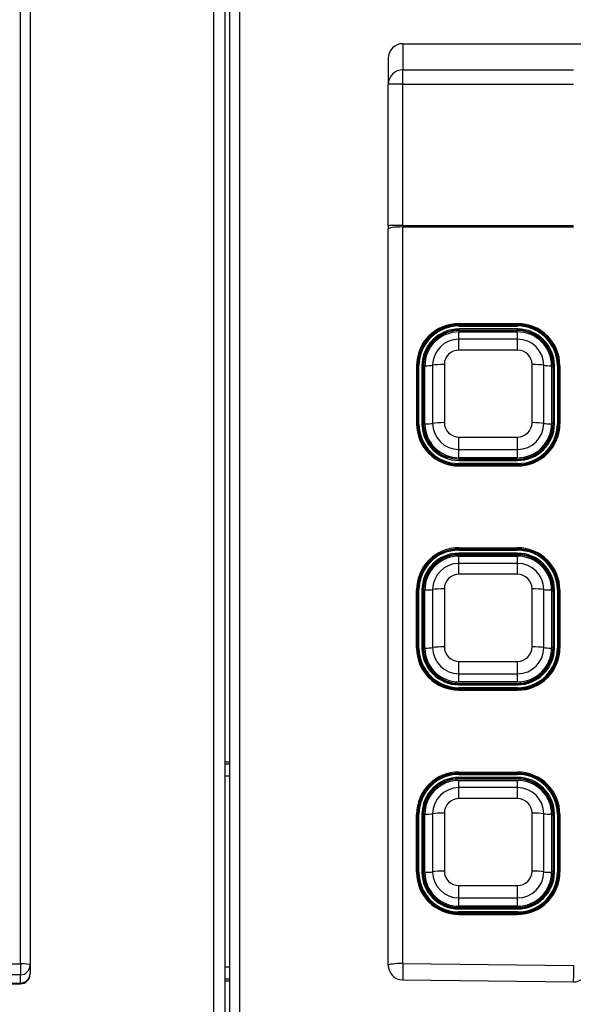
# Model space of a CAD drawing. Header units: millimetres. Extents: x 61 to 344, y 18 to 427.
# Tile 17 of 29: x 150 to 161, y 213 to 233. Entities that reach past the tile are written whole.
import ezdxf
from ezdxf.enums import TextEntityAlignment as Align

# ---------------------------------------------------------------- set-up
doc = ezdxf.new("R2010")
doc.units = ezdxf.units.MM
doc.layers.add('146338PRO-HÜLLEN', color=7, linetype='Continuous')
doc.layers.add('Standard', color=7, linetype='Continuous')
doc.styles.add('SEACAD_Arial', font='arial.ttf')
doc.dimstyles.new('ISO_(mm)', dxfattribs={"dimtxt": 3, "dimasz": 3, "dimexe": 1.5, "dimexo": 0, "dimgap": 0.75, "dimtad": 1, "dimlfac": 5, "dimtxsty": 'SEACAD_Arial', "dimblk1": '_SE_FILLED', "dimblk2": '_SE_FILLED', "dimsah": 1, "dimcen": 1.5, "dimadec": 0, "dimazin": 0, "dimtfac": 0.5, "dimtmove": 0, "dimatfit": 3, "dimfxl": 1, "dimarcsym": 0})

# ---------------------------------------------------------------- blocks, each defined once
blk = doc.blocks.new('SE')
at = {"layer": '146338PRO-HÜLLEN', "color": 7, "linetype": 'Continuous'}
for p, q in [((149.584, 213.597), (149.584, 250.716)), ((149.784, 250.691), (149.784, 213.572)), ((153.548, 246.456), (153.548, 201.628)), ((153.784, 201.628), (153.784, 246.456)), ((153.884, 169.692), (153.884, 246.492)), ((154.084, 169.693), (154.084, 246.492)), ((157.434, 232.473), (161.345, 232.473)), ((157.434, 232.473), (157.434, 231.939)), ((157.134, 232.173), (157.134, 231.639)), ((157.434, 231.939), (160.934, 231.939)), ((157.434, 231.644), (157.434, 231.939)), ((157.134, 228.739), (157.134, 231.639)), ((157.434, 231.644), (160.934, 231.644)), ((157.434, 228.744), (157.434, 231.644)), ((157.134, 228.739), (157.134, 228.677)), ((157.134, 213.568), (157.134, 228.677)), ((157.434, 228.744), (160.934, 228.744)), ((157.434, 228.744), (157.434, 228.713)), ((157.434, 213.605), (157.434, 228.713)), ((157.434, 228.713), (160.934, 228.713)), ((158.584, 226.732), (159.784, 226.732)), ((158.584, 226.732), (158.584, 226.71)), ((158.584, 226.71), (159.784, 226.71)), ((158.584, 226.71), (158.584, 226.7)), ((158.584, 226.7), (158.584, 226.682)), ((159.784, 226.7), (158.584, 226.7)), ((158.584, 226.682), (159.784, 226.682)), ((159.784, 226.732), (159.784, 226.71)), ((159.784, 226.71), (159.784, 226.7)), ((159.784, 226.682), (159.784, 226.7)), ((159.784, 226.621), (158.584, 226.621)), ((158.584, 226.599), (158.584, 226.621)), ((158.584, 226.599), (159.784, 226.599)), ((158.584, 226.599), (158.584, 226.591)), ((158.584, 226.561), (159.784, 226.561)), ((158.584, 226.412), (158.584, 226.561)), ((158.597, 226.591), (159.772, 226.591)), ((159.784, 226.599), (159.784, 226.621)), ((159.784, 226.599), (159.784, 226.591)), ((159.784, 226.412), (159.784, 226.561)), ((157.824, 226.222), (157.807, 226.187)), ((159.784, 226.412), (158.584, 226.412)), ((158.584, 226.188), (158.584, 226.412)), ((159.784, 226.188), (159.784, 226.412)), ((160.561, 226.187), (160.545, 226.222)), ((159.784, 226.188), (158.584, 226.188)), ((157.713, 225.868), (157.713, 224.676)), ((157.743, 225.865), (157.733, 225.842)), ((157.733, 224.674), (157.733, 225.865)), ((157.743, 224.674), (157.743, 225.865)), ((157.763, 224.676), (157.763, 225.868)), ((157.825, 225.868), (157.825, 224.676)), ((157.845, 225.865), (157.853, 225.848)), ((157.845, 224.674), (157.845, 225.865)), ((157.853, 224.657), (157.853, 225.848)), ((157.854, 225.782), (157.858, 225.886)), ((157.884, 224.675), (157.884, 225.866)), ((158.044, 225.876), (158.044, 224.685)), ((158.284, 225.891), (158.284, 224.7)), ((160.084, 224.7), (160.084, 225.891)), ((160.324, 224.685), (160.324, 225.876)), ((160.484, 225.866), (160.484, 224.675)), ((160.51, 225.886), (160.514, 225.782)), ((160.523, 225.865), (160.516, 225.848)), ((160.516, 225.848), (160.516, 224.657)), ((160.523, 225.865), (160.523, 224.674)), ((160.543, 224.676), (160.543, 225.868)), ((160.605, 225.868), (160.605, 224.676)), ((160.625, 225.865), (160.635, 225.842)), ((160.625, 225.865), (160.625, 224.674)), ((160.635, 225.865), (160.635, 224.674)), ((160.655, 225.868), (160.655, 224.676)), ((157.854, 224.76), (157.854, 225.782)), ((160.514, 225.782), (160.514, 224.76)), ((157.743, 224.674), (157.733, 224.651)), ((157.845, 224.674), (157.853, 224.657)), ((157.858, 224.655), (157.854, 224.76)), ((160.514, 224.76), (160.51, 224.655)), ((160.523, 224.674), (160.516, 224.657)), ((160.625, 224.674), (160.635, 224.651)), ((158.584, 224.402), (159.784, 224.402)), ((158.584, 224.149), (158.584, 224.402)), ((159.784, 224.149), (159.784, 224.402)), ((157.982, 224.277), (157.988, 224.268)), ((160.38, 224.268), (160.387, 224.277)), ((158.584, 224.149), (159.784, 224.149)), ((158.584, 223.98), (158.584, 224.149)), ((159.784, 223.98), (159.784, 224.149)), ((159.784, 223.98), (158.584, 223.98)), ((158.584, 223.923), (158.584, 223.941)), ((159.784, 223.941), (158.584, 223.941)), ((158.584, 223.923), (159.784, 223.923)), ((159.784, 223.862), (158.584, 223.862)), ((158.584, 223.839), (158.584, 223.862)), ((159.784, 223.839), (158.584, 223.839)), ((158.584, 223.839), (158.584, 223.829)), ((158.584, 223.829), (158.584, 223.812)), ((159.784, 223.829), (158.584, 223.829)), ((158.584, 223.812), (159.784, 223.812)), ((159.772, 223.951), (158.597, 223.951)), ((158.603, 223.942), (158.597, 223.951)), ((159.766, 223.942), (159.772, 223.951)), ((159.784, 223.923), (159.784, 223.941)), ((159.784, 223.862), (159.784, 223.839)), ((159.784, 223.839), (159.784, 223.829)), ((159.784, 223.829), (159.784, 223.812)), ((158.584, 222.132), (159.784, 222.132)), ((158.584, 222.132), (158.584, 222.11)), ((158.584, 222.11), (159.784, 222.11)), ((158.584, 222.11), (158.584, 222.1)), ((158.584, 222.1), (158.584, 222.082)), ((159.784, 222.1), (158.584, 222.1)), ((158.584, 222.082), (159.784, 222.082)), ((159.784, 222.021), (158.584, 222.021)), ((158.584, 221.999), (158.584, 222.021)), ((158.584, 221.999), (159.784, 221.999)), ((158.584, 221.999), (158.584, 221.991)), ((158.597, 221.991), (159.772, 221.991)), ((159.784, 222.132), (159.784, 222.11)), ((159.784, 222.11), (159.784, 222.1)), ((159.784, 222.082), (159.784, 222.1)), ((159.784, 221.999), (159.784, 222.021)), ((159.784, 221.999), (159.784, 221.991)), ((158.584, 221.961), (159.784, 221.961)), ((158.584, 221.812), (158.584, 221.961)), ((159.784, 221.812), (158.584, 221.812)), ((158.584, 221.588), (158.584, 221.812)), ((159.784, 221.812), (159.784, 221.961)), ((159.784, 221.588), (159.784, 221.812)), ((157.824, 221.622), (157.807, 221.587)), ((159.784, 221.588), (158.584, 221.588)), ((160.561, 221.587), (160.545, 221.622)), ((157.713, 220.076), (157.713, 221.268)), ((157.743, 221.265), (157.733, 221.242)), ((157.733, 220.074), (157.733, 221.265)), ((157.743, 220.074), (157.743, 221.265)), ((157.763, 220.076), (157.763, 221.268)), ((157.825, 221.268), (157.825, 220.076)), ((157.845, 221.265), (157.853, 221.248)), ((157.845, 220.074), (157.845, 221.265)), ((157.853, 220.057), (157.853, 221.248)), ((157.854, 221.182), (157.858, 221.286)), ((157.854, 220.16), (157.854, 221.182)), ((157.884, 220.075), (157.884, 221.266)), ((158.044, 221.276), (158.044, 220.085)), ((158.284, 221.291), (158.284, 220.1)), ((160.084, 220.1), (160.084, 221.291)), ((160.324, 220.085), (160.324, 221.276)), ((160.484, 221.266), (160.484, 220.075)), ((160.51, 221.286), (160.514, 221.182)), ((160.514, 221.182), (160.514, 220.16)), ((160.523, 221.265), (160.516, 221.248)), ((160.516, 221.248), (160.516, 220.057)), ((160.523, 221.265), (160.523, 220.074)), ((160.543, 220.076), (160.543, 221.268)), ((160.605, 221.268), (160.605, 220.076)), ((160.625, 221.265), (160.635, 221.242)), ((160.625, 221.265), (160.625, 220.074)), ((160.635, 221.265), (160.635, 220.074)), ((160.655, 221.268), (160.655, 220.076)), ((157.858, 220.055), (157.854, 220.16)), ((160.514, 220.16), (160.51, 220.055)), ((157.743, 220.074), (157.733, 220.051)), ((157.845, 220.074), (157.853, 220.057)), ((160.523, 220.074), (160.516, 220.057)), ((160.625, 220.074), (160.635, 220.051)), ((158.584, 219.802), (159.784, 219.802)), ((158.584, 219.549), (158.584, 219.802)), ((159.784, 219.549), (159.784, 219.802)), ((157.982, 219.677), (157.988, 219.668)), ((160.38, 219.668), (160.387, 219.677)), ((158.584, 219.549), (159.784, 219.549)), ((158.584, 219.38), (158.584, 219.549)), ((159.784, 219.38), (158.584, 219.38)), ((159.784, 219.38), (159.784, 219.549)), ((158.584, 219.323), (158.584, 219.341)), ((159.784, 219.341), (158.584, 219.341)), ((158.584, 219.323), (159.784, 219.323)), ((159.784, 219.262), (158.584, 219.262)), ((158.584, 219.239), (158.584, 219.262)), ((159.784, 219.239), (158.584, 219.239)), ((158.584, 219.239), (158.584, 219.229)), ((158.584, 219.229), (158.584, 219.212)), ((159.784, 219.229), (158.584, 219.229)), ((158.584, 219.212), (159.784, 219.212)), ((159.772, 219.351), (158.597, 219.351)), ((158.603, 219.342), (158.597, 219.351)), ((159.766, 219.342), (159.772, 219.351)), ((159.784, 219.323), (159.784, 219.341)), ((159.784, 219.262), (159.784, 219.239)), ((159.784, 219.239), (159.784, 219.229)), ((159.784, 219.229), (159.784, 219.212)), ((153.884, 217.732), (153.784, 217.732)), ((153.884, 217.692), (153.784, 217.692)), ((153.784, 217.452), (153.884, 217.452)), ((158.584, 217.532), (159.784, 217.532)), ((158.584, 217.532), (158.584, 217.51)), ((158.584, 217.51), (159.784, 217.51)), ((158.584, 217.51), (158.584, 217.5)), ((158.584, 217.5), (158.584, 217.482)), ((159.784, 217.5), (158.584, 217.5)), ((158.584, 217.482), (159.784, 217.482)), ((159.784, 217.421), (158.584, 217.421)), ((158.584, 217.399), (158.584, 217.421)), ((158.584, 217.399), (159.784, 217.399)), ((158.584, 217.399), (158.584, 217.391)), ((158.584, 217.361), (159.784, 217.361)), ((158.584, 217.212), (158.584, 217.361)), ((158.597, 217.391), (159.772, 217.391)), ((159.784, 217.532), (159.784, 217.51)), ((159.784, 217.51), (159.784, 217.5)), ((159.784, 217.482), (159.784, 217.5)), ((159.784, 217.399), (159.784, 217.421)), ((159.784, 217.399), (159.784, 217.391)), ((159.784, 217.212), (159.784, 217.361)), ((159.784, 217.212), (158.584, 217.212)), ((158.584, 216.988), (158.584, 217.212)), ((159.784, 216.988), (159.784, 217.212)), ((157.824, 217.022), (157.807, 216.987)), ((159.784, 216.988), (158.584, 216.988)), ((160.561, 216.987), (160.545, 217.022)), ((157.713, 215.476), (157.713, 216.668)), ((157.743, 216.665), (157.733, 216.642)), ((157.733, 215.474), (157.733, 216.665)), ((157.743, 215.474), (157.743, 216.665)), ((157.763, 215.476), (157.763, 216.668)), ((157.825, 216.668), (157.825, 215.476)), ((157.845, 216.665), (157.853, 216.648)), ((157.845, 215.474), (157.845, 216.665)), ((157.853, 215.457), (157.853, 216.648)), ((157.854, 216.582), (157.858, 216.686)), ((157.854, 215.56), (157.854, 216.582)), ((157.884, 215.475), (157.884, 216.666)), ((158.044, 216.676), (158.044, 215.485)), ((158.284, 216.691), (158.284, 215.5)), ((160.084, 215.5), (160.084, 216.691)), ((160.324, 215.485), (160.324, 216.676)), ((160.484, 216.666), (160.484, 215.475)), ((160.51, 216.686), (160.514, 216.582)), ((160.514, 216.582), (160.514, 215.56)), ((160.523, 216.665), (160.516, 216.648)), ((160.516, 216.648), (160.516, 215.457)), ((160.523, 216.665), (160.523, 215.474)), ((160.543, 215.476), (160.543, 216.668)), ((160.605, 216.668), (160.605, 215.476)), ((160.625, 216.665), (160.635, 216.642)), ((160.625, 216.665), (160.625, 215.474)), ((160.635, 216.665), (160.635, 215.474)), ((160.655, 216.668), (160.655, 215.476)), ((157.858, 215.455), (157.854, 215.56)), ((160.514, 215.56), (160.51, 215.455)), ((157.743, 215.474), (157.733, 215.451)), ((157.845, 215.474), (157.853, 215.457)), ((160.523, 215.474), (160.516, 215.457)), ((160.625, 215.474), (160.635, 215.451)), ((158.584, 215.202), (159.784, 215.202)), ((158.584, 214.949), (158.584, 215.202)), ((159.784, 214.949), (159.784, 215.202)), ((157.982, 215.077), (157.988, 215.068)), ((158.584, 214.949), (159.784, 214.949)), ((158.584, 214.78), (158.584, 214.949)), ((159.784, 214.78), (159.784, 214.949)), ((160.38, 215.068), (160.387, 215.077)), ((159.784, 214.78), (158.584, 214.78)), ((158.584, 214.723), (158.584, 214.741)), ((159.784, 214.741), (158.584, 214.741)), ((158.584, 214.723), (159.784, 214.723)), ((159.772, 214.751), (158.597, 214.751)), ((158.603, 214.742), (158.597, 214.751)), ((159.766, 214.742), (159.772, 214.751)), ((159.784, 214.723), (159.784, 214.741)), ((159.784, 214.662), (158.584, 214.662)), ((158.584, 214.639), (158.584, 214.662)), ((159.784, 214.639), (158.584, 214.639)), ((158.584, 214.639), (158.584, 214.629)), ((158.584, 214.629), (158.584, 214.612)), ((159.784, 214.629), (158.584, 214.629)), ((158.584, 214.612), (159.784, 214.612)), ((159.784, 214.662), (159.784, 214.639)), ((159.784, 214.639), (159.784, 214.629)), ((159.784, 214.629), (159.784, 214.612)), ((93.984, 213.597), (149.584, 213.597)), ((149.584, 213.597), (149.584, 213.374)), ((149.784, 213.572), (149.784, 213.402)), ((153.884, 213.532), (153.784, 213.532)), ((157.434, 213.605), (160.934, 213.562)), ((149.584, 213.374), (93.984, 213.374)), ((149.584, 213.203), (149.584, 213.374)), ((149.784, 213.388), (149.784, 213.402)), ((153.784, 213.292), (153.884, 213.292)), ((93.984, 213.203), (149.584, 213.203)), ((93.984, 213.188), (149.584, 213.188)), ((149.584, 213.203), (149.584, 213.188)), ((153.784, 213.252), (153.884, 213.252)), ((157.431, 213.268), (160.931, 213.226))]:
    blk.add_line(p, q, dxfattribs=at)
for centre, radius, start, end in [((157.434, 213.568), 0.3, 180, 269.3), ((160.934, 213.526), 0.3, 269.3, 0), ((149.584, 213.388), 0.2, 270, 0)]:
    blk.add_arc(centre, radius, start, end, dxfattribs=at)
for centre, major_axis, ratio, start_param, end_param in [((157.434, 232.173), (0, -0.3), 0.999391, 3.141593, 4.712389), ((157.434, 231.639), (0.3, 0), 0.999391, 1.570796, 3.141593), ((157.434, 231.639), (-0.3, 0), 0.017452, 4.712389, 6.283185), ((157.434, 228.739), (0.3, 0), 0.017452, 1.570796, 3.141593), ((157.434, 228.677), (-0.3, 0), 0.121869, 4.712389, 6.283185), ((158.584, 225.868), (0.871, 0), 0.992546, 1.570796, 3.141593), ((158.584, 225.865), (0.851, 0), 0.992546, 1.570796, 3.141593), ((158.584, 225.865), (-0.841, 0), 0.992546, 4.712389, 6.283185), ((158.584, 225.868), (-0.821, 0), 0.992546, 4.712389, 6.283185), ((159.784, 225.868), (0.871, 0), 0.992546, 0, 1.570796), ((159.784, 225.865), (0.851, 0), 0.992546, 0, 1.570796), ((159.784, 225.865), (-0.841, 0), 0.992546, 3.141593, 4.712389), ((159.784, 225.868), (-0.821, 0), 0.992546, 3.141593, 4.712389), ((158.584, 225.826), (0.868, 0), 0.992546, 2.379047, 2.679903), ((158.584, 225.868), (-0.759, 0), 0.992546, 4.712389, 6.283185), ((158.584, 225.865), (-0.739, 0), 0.992546, 4.712389, 6.283185), ((158.599, 225.855), (0.731, -0.121), 0.992415, 1.735941, 3.264912), ((158.584, 225.866), (0.7, 0), 0.992546, 1.570796, 3.141593), ((159.77, 225.855), (-0.731, -0.121), 0.992415, 3.018273, 4.547244), ((159.784, 225.868), (-0.759, 0), 0.992546, 3.141593, 4.712389), ((159.784, 225.865), (-0.739, 0), 0.992546, 3.141593, 4.712389), ((159.784, 225.866), (0.7, 0), 0.992546, 0, 1.570796), ((159.784, 225.826), (0.868, 0), 0.992546, 0.461691, 0.762559), ((158.584, 225.876), (-0.54, 0), 0.992546, 4.712389, 6.283185), ((159.784, 225.876), (-0.54, 0), 0.992546, 3.141593, 4.712389), ((158.584, 225.823), (0.859, 0), 0.992546, 2.700611, 2.928771), ((158.584, 225.848), (0.732, 0), 0.992546, 2.711681, 3.141593), ((158.584, 225.891), (-0.3, 0), 0.992546, 4.712389, 6.283185), ((159.784, 225.891), (-0.3, 0), 0.992546, 3.141593, 4.712389), ((159.784, 225.848), (0.732, 0), 0.992546, 0, 0.429764), ((159.784, 225.823), (0.859, 0), 0.992546, 0.212823, 0.440981), ((157.713, 225.865), (-0.02, 0), 0.121869, 3.141594, 4.712389), ((157.763, 225.865), (-0.02, 0), 0.121869, 4.712389, 6.230825), ((157.825, 225.865), (-0.02, 0), 0.121869, 3.193953, 4.712389), ((157.893, 225.848), (-0.04, 0), 0.121869, 0.05236, 0.457582), ((157.884, 225.891), (0.2, 0), 0.121869, 4.712389, 5.639684), ((158.284, 225.854), (0.3, 0), 0.121869, 1.570796, 2.498092), ((160.084, 225.854), (0.3, 0), 0.121869, 0.643501, 1.570796), ((160.484, 225.891), (-0.2, 0), 0.121869, 0.643501, 1.570796), ((160.476, 225.848), (0.04, 0), 0.121869, 5.825603, 6.230825), ((160.543, 225.865), (-0.02, 0), 0.121869, 4.712389, 6.230825), ((160.605, 225.865), (0.02, 0), 0.121869, 0.05236, 1.570796), ((160.655, 225.865), (0.02, 0), 0.121869, 1.570796, 3.141593), ((158.584, 224.676), (-0.871, 0), 0.992546, 0, 1.570796), ((157.713, 224.674), (-0.02, 0), 0.121869, 3.141593, 4.712389), ((158.584, 224.674), (-0.851, 0), 0.992546, 0, 1.570796), ((157.713, 224.674), (-0.02, 0), 0.121869, 3.089233, 3.141593), ((157.763, 224.674), (-0.02, 0), 0.121869, 4.712389, 6.230825), ((158.584, 224.674), (0.841, 0), 0.992546, 3.141593, 4.712389), ((158.584, 224.676), (0.821, 0), 0.992546, 3.141593, 4.712389), ((158.584, 224.676), (0.759, 0), 0.992546, 3.141593, 4.712389), ((157.825, 224.674), (0.02, 0), 0.121869, 0.05236, 1.570796), ((158.584, 224.674), (0.739, 0), 0.992546, 3.141593, 4.388608), ((158.584, 224.657), (-0.732, 0), 0.992546, 0, 0.440981), ((157.893, 224.657), (-0.04, 0), 0.121869, 0.05236, 0.542923), ((158.599, 224.686), (0.731, 0.121), 0.992415, 3.018273, 4.547244), ((157.884, 224.7), (0.2, 0), 0.121869, 4.712389, 5.639684), ((158.584, 224.675), (-0.7, 0), 0.992546, 0, 1.570796), ((158.284, 224.663), (0.3, 0), 0.121869, 1.570796, 2.498092), ((158.584, 224.685), (0.54, 0), 0.992546, 3.141593, 4.712389), ((158.584, 224.7), (0.3, 0), 0.992546, 3.141593, 4.712389), ((159.77, 224.686), (-0.731, 0.121), 0.992415, 1.735941, 3.264912), ((159.784, 224.7), (0.3, 0), 0.992546, 4.712389, 6.283185), ((159.784, 224.685), (0.54, 0), 0.992546, 4.712389, 6.283185), ((159.784, 224.676), (0.759, 0), 0.992546, 4.712389, 6.283185), ((159.784, 224.676), (0.821, 0), 0.992546, 4.712389, 6.283185), ((159.784, 224.676), (-0.871, 0), 0.992546, 1.570796, 3.141593), ((159.784, 224.675), (-0.7, 0), 0.992546, 1.570796, 3.141593), ((159.784, 224.674), (0.841, 0), 0.992546, 4.712389, 6.283185), ((159.784, 224.674), (0.739, 0), 0.992546, 4.712389, 6.283185), ((159.784, 224.674), (-0.851, 0), 0.992546, 1.570796, 3.141593), ((160.084, 224.663), (0.3, 0), 0.121869, 0.643501, 1.570796), ((160.484, 224.7), (-0.2, 0), 0.121869, 0.643501, 1.570796), ((159.784, 224.657), (-0.732, 0), 0.992546, 2.700611, 3.141593), ((160.476, 224.657), (0.04, 0), 0.121869, 5.740262, 6.230825), ((160.543, 224.674), (-0.02, 0), 0.121869, 4.712389, 6.230825), ((160.605, 224.674), (-0.02, 0), 0.121869, 3.193953, 4.712389), ((160.655, 224.674), (0.02, 0), 0.121869, 1.570796, 3.141593), ((160.655, 224.674), (0.02, 0), 0.121869, 3.141593, 3.193953), ((158.584, 221.268), (0.871, 0), 0.992546, 1.570796, 3.141593), ((158.584, 221.265), (0.851, 0), 0.992546, 1.570796, 3.141593), ((158.584, 221.265), (-0.841, 0), 0.992546, 4.712389, 6.283185), ((158.584, 221.268), (-0.821, 0), 0.992546, 4.712389, 6.283185), ((158.584, 221.268), (-0.759, 0), 0.992546, 4.712389, 6.283185), ((158.584, 221.265), (-0.739, 0), 0.992546, 4.712389, 6.283185), ((158.599, 221.255), (0.731, -0.121), 0.992415, 1.735941, 3.264912), ((159.77, 221.255), (-0.731, -0.121), 0.992415, 3.018273, 4.547244), ((159.784, 221.268), (0.871, 0), 0.992546, 0, 1.570796), ((159.784, 221.265), (0.851, 0), 0.992546, 0, 1.570796), ((159.784, 221.265), (-0.841, 0), 0.992546, 3.141593, 4.712389), ((159.784, 221.268), (-0.821, 0), 0.992546, 3.141593, 4.712389), ((159.784, 221.268), (-0.759, 0), 0.992546, 3.141593, 4.712389), ((159.784, 221.265), (-0.739, 0), 0.992546, 3.141593, 4.712389), ((158.584, 221.226), (0.868, 0), 0.992546, 2.379056, 2.679903), ((158.584, 221.266), (0.7, 0), 0.992546, 1.570796, 3.141593), ((158.584, 221.276), (-0.54, 0), 0.992546, 4.712389, 6.283185), ((159.784, 221.266), (0.7, 0), 0.992546, 0, 1.570796), ((159.784, 221.276), (-0.54, 0), 0.992546, 3.141593, 4.712389), ((159.784, 221.226), (0.868, 0), 0.992546, 0.461701, 0.762539), ((158.584, 221.223), (0.859, 0), 0.992546, 2.700611, 2.928771), ((158.584, 221.291), (-0.3, 0), 0.992546, 4.712389, 6.283185), ((159.784, 221.291), (-0.3, 0), 0.992546, 3.141593, 4.712389), ((159.784, 221.223), (0.859, 0), 0.992546, 0.212831, 0.440981), ((158.584, 221.248), (0.732, 0), 0.992546, 2.711682, 3.141593), ((159.784, 221.248), (0.732, 0), 0.992546, 0, 0.429874), ((157.713, 221.265), (-0.02, 0), 0.121869, 3.141594, 4.712389), ((157.763, 221.265), (-0.02, 0), 0.121869, 4.712389, 6.230825), ((157.825, 221.265), (-0.02, 0), 0.121869, 3.193953, 4.712389), ((157.893, 221.248), (-0.04, 0), 0.121869, 0.05236, 0.457582), ((157.884, 221.291), (0.2, 0), 0.121869, 4.712389, 5.639684), ((158.284, 221.254), (-0.3, 0), 0.121869, 4.712389, 5.639684), ((160.084, 221.254), (0.3, 0), 0.121869, 0.643501, 1.570796), ((160.484, 221.291), (-0.2, 0), 0.121869, 0.643501, 1.570796), ((160.476, 221.248), (0.04, 0), 0.121869, 5.825603, 6.230825), ((160.543, 221.265), (-0.02, 0), 0.121869, 4.712389, 6.230825), ((160.605, 221.265), (0.02, 0), 0.121869, 0.05236, 1.570796), ((160.655, 221.265), (0.02, 0), 0.121869, 1.570796, 3.141591), ((158.584, 220.076), (-0.871, 0), 0.992546, 0, 1.570796), ((157.713, 220.074), (-0.02, 0), 0.121869, 3.141593, 4.712389), ((158.584, 220.074), (-0.851, 0), 0.992546, 0, 1.570796), ((157.713, 220.074), (-0.02, 0), 0.121869, 3.089233, 3.141593), ((157.763, 220.074), (-0.02, 0), 0.121869, 4.712389, 6.230825), ((158.584, 220.074), (0.841, 0), 0.992546, 3.141593, 4.712389), ((158.584, 220.076), (0.821, 0), 0.992546, 3.141593, 4.712389), ((158.584, 220.076), (0.759, 0), 0.992546, 3.141593, 4.712389), ((157.825, 220.074), (0.02, 0), 0.121869, 0.05236, 1.570796), ((158.584, 220.074), (0.739, 0), 0.992546, 3.141593, 4.712389), ((158.584, 220.057), (-0.732, 0), 0.992546, 0, 0.440981), ((157.893, 220.057), (0.04, 0), 0.121869, 3.193953, 3.684516), ((158.599, 220.086), (0.731, 0.121), 0.992415, 3.018273, 4.547244), ((157.884, 220.1), (0.2, 0), 0.121869, 4.712389, 5.639684), ((158.584, 220.075), (-0.7, 0), 0.992546, 0, 1.570796), ((158.284, 220.063), (0.3, 0), 0.121869, 1.570796, 2.498092), ((158.584, 220.085), (0.54, 0), 0.992546, 3.141593, 4.712389), ((158.584, 220.1), (0.3, 0), 0.992546, 3.141593, 4.712389), ((159.77, 220.086), (-0.731, 0.121), 0.992415, 1.735941, 3.264912), ((159.784, 220.1), (0.3, 0), 0.992546, 4.712389, 6.283185), ((159.784, 220.085), (0.54, 0), 0.992546, 4.712389, 6.283185), ((159.784, 220.076), (0.759, 0), 0.992546, 4.712389, 6.283185), ((159.784, 220.076), (0.821, 0), 0.992546, 4.712389, 6.283185), ((159.784, 220.076), (-0.871, 0), 0.992546, 1.570796, 3.141593), ((159.784, 220.075), (-0.7, 0), 0.992546, 1.570796, 3.141593), ((159.784, 220.074), (0.841, 0), 0.992546, 4.712389, 6.283185), ((159.784, 220.074), (0.739, 0), 0.992546, 4.712389, 6.283185), ((159.784, 220.074), (-0.851, 0), 0.992546, 1.570796, 3.141593), ((160.084, 220.063), (0.3, 0), 0.121869, 0.643501, 1.570796), ((160.484, 220.1), (-0.2, 0), 0.121869, 0.643501, 1.570796), ((159.784, 220.057), (-0.732, 0), 0.992546, 2.700611, 3.141593), ((160.476, 220.057), (0.04, 0), 0.121869, 5.740262, 6.230825), ((160.543, 220.074), (-0.02, 0), 0.121869, 4.712389, 6.230825), ((160.605, 220.074), (-0.02, 0), 0.121869, 3.193953, 4.712389), ((160.655, 220.074), (0.02, 0), 0.121869, 1.570796, 3.141593), ((160.655, 220.074), (0.02, 0), 0.121869, 3.141593, 3.193953), ((158.584, 216.668), (0.871, 0), 0.992546, 1.570796, 3.141593), ((158.584, 216.665), (0.851, 0), 0.992546, 1.570796, 3.141593), ((158.584, 216.665), (-0.841, 0), 0.992546, 4.712389, 6.283185), ((158.584, 216.668), (-0.821, 0), 0.992546, 4.712389, 6.283185), ((158.584, 216.668), (-0.759, 0), 0.992546, 4.712389, 6.283185), ((158.584, 216.665), (-0.739, 0), 0.992546, 4.712389, 6.283185), ((158.599, 216.655), (0.731, -0.121), 0.992415, 1.735941, 3.264912), ((158.584, 216.666), (0.7, 0), 0.992546, 1.570796, 3.141593), ((159.77, 216.655), (-0.731, -0.121), 0.992415, 3.018273, 4.547244), ((159.784, 216.668), (0.871, 0), 0.992546, 0, 1.570796), ((159.784, 216.665), (0.851, 0), 0.992546, 0, 1.570796), ((159.784, 216.665), (-0.841, 0), 0.992546, 3.141593, 4.712389), ((159.784, 216.668), (-0.821, 0), 0.992546, 3.141593, 4.712389), ((159.784, 216.668), (-0.759, 0), 0.992546, 3.141593, 4.712389), ((159.784, 216.665), (-0.739, 0), 0.992546, 3.141593, 4.712389), ((159.784, 216.666), (0.7, 0), 0.992546, 0, 1.570796), ((158.584, 216.626), (0.868, 0), 0.992546, 2.379036, 2.679903), ((158.584, 216.676), (-0.54, 0), 0.992546, 4.712389, 6.283185), ((159.784, 216.676), (-0.54, 0), 0.992546, 3.141593, 4.712389), ((159.784, 216.626), (0.868, 0), 0.992546, 0.4617, 0.762559), ((158.584, 216.623), (0.859, 0), 0.992546, 2.700611, 2.928779), ((158.584, 216.648), (0.732, 0), 0.992546, 2.71172, 3.141593), ((158.584, 216.691), (-0.3, 0), 0.992546, 4.712389, 6.283185), ((159.784, 216.691), (-0.3, 0), 0.992546, 3.141593, 4.712389), ((159.784, 216.648), (0.732, 0), 0.992546, 0, 0.429873), ((159.784, 216.623), (0.859, 0), 0.992546, 0.212814, 0.440981), ((157.713, 216.665), (-0.02, 0), 0.121869, 3.141593, 4.712389), ((157.763, 216.665), (-0.02, 0), 0.121869, 4.712389, 6.230825), ((157.825, 216.665), (-0.02, 0), 0.121869, 3.193953, 4.712389), ((157.893, 216.648), (0.04, 0), 0.121869, 3.193953, 3.599175), ((157.884, 216.691), (0.2, 0), 0.121869, 4.712389, 5.639684), ((158.284, 216.654), (0.3, 0), 0.121869, 1.570796, 2.498092), ((160.084, 216.654), (0.3, 0), 0.121869, 0.643501, 1.570796), ((160.484, 216.691), (-0.2, 0), 0.121869, 0.643501, 1.570796), ((160.476, 216.648), (0.04, 0), 0.121869, 5.825603, 6.230825), ((160.543, 216.665), (-0.02, 0), 0.121869, 4.712389, 6.230825), ((160.605, 216.665), (-0.02, 0), 0.121869, 3.193953, 4.712389), ((160.655, 216.665), (0.02, 0), 0.121869, 1.570796, 3.141591), ((158.584, 215.476), (-0.871, 0), 0.992546, 0, 1.570796), ((157.713, 215.474), (-0.02, 0), 0.121869, 3.141593, 4.712389), ((158.584, 215.474), (-0.851, 0), 0.992546, 0, 1.570796), ((157.713, 215.474), (-0.02, 0), 0.121869, 3.089233, 3.141593), ((157.763, 215.474), (-0.02, 0), 0.121869, 4.712389, 6.230825), ((158.584, 215.474), (0.841, 0), 0.992546, 3.141593, 4.712389), ((158.584, 215.476), (0.821, 0), 0.992546, 3.141593, 4.712389), ((158.584, 215.476), (0.759, 0), 0.992546, 3.141593, 4.712389), ((157.825, 215.474), (-0.02, 0), 0.121869, 3.193953, 4.712389), ((158.584, 215.474), (0.739, 0), 0.992546, 3.141593, 4.712389), ((158.584, 215.457), (-0.732, 0), 0.992546, 0, 0.440981), ((157.893, 215.457), (-0.04, 0), 0.121869, 0.05236, 0.542923), ((158.599, 215.486), (0.731, 0.121), 0.992415, 3.018273, 4.547244), ((157.884, 215.5), (0.2, 0), 0.121869, 4.712389, 5.639684), ((158.584, 215.475), (-0.7, 0), 0.992546, 0, 1.570796), ((158.284, 215.463), (0.3, 0), 0.121869, 1.570796, 2.498092), ((158.584, 215.485), (0.54, 0), 0.992546, 3.141593, 4.712389), ((158.584, 215.5), (0.3, 0), 0.992546, 3.141593, 4.712389), ((159.77, 215.486), (-0.731, 0.121), 0.992415, 1.735941, 3.264912), ((159.784, 215.5), (0.3, 0), 0.992546, 4.712389, 6.283185), ((159.784, 215.485), (0.54, 0), 0.992546, 4.712389, 6.283185), ((159.784, 215.476), (0.759, 0), 0.992546, 4.712389, 6.283185), ((159.784, 215.476), (0.821, 0), 0.992546, 4.712389, 6.283185), ((159.784, 215.476), (-0.871, 0), 0.992546, 1.570796, 3.141593), ((159.784, 215.475), (-0.7, 0), 0.992546, 1.570796, 3.141593), ((159.784, 215.474), (0.841, 0), 0.992546, 4.712389, 6.283185), ((159.784, 215.474), (0.739, 0), 0.992546, 4.712389, 6.283185), ((159.784, 215.474), (-0.851, 0), 0.992546, 1.570796, 3.141593), ((160.084, 215.463), (0.3, 0), 0.121869, 0.643501, 1.570796), ((160.484, 215.5), (-0.2, 0), 0.121869, 0.643501, 1.570796), ((159.784, 215.457), (-0.732, 0), 0.992546, 2.700611, 3.141593), ((160.476, 215.457), (0.04, 0), 0.121869, 5.740262, 6.230825), ((160.543, 215.474), (-0.02, 0), 0.121869, 4.712389, 6.230825), ((160.605, 215.474), (-0.02, 0), 0.121869, 3.193953, 4.712389), ((160.655, 215.474), (0.02, 0), 0.121869, 1.570796, 3.141591), ((160.655, 215.474), (0.02, 0), 0.121869, 3.141591, 3.193953), ((149.584, 213.572), (-0.2, 0), 0.121869, 3.141593, 4.712389), ((149.584, 213.572), (0.2, 0), 0.992546, 4.712389, 6.283185), ((157.434, 213.568), (-0.3, 0), 0.121869, 4.712389, 6.283185), ((157.434, 213.568), (0.004, 0.3), 0.0015, 1.448632, 3.141593), ((160.934, 213.526), (0.004, 0.3), 0.0015, 1.448632, 3.141593), ((149.584, 213.402), (0.2, 0), 0.992546, 4.712389, 6.283185)]:
    blk.add_ellipse(centre, major_axis=major_axis, ratio=ratio, start_param=start_param, end_param=end_param, dxfattribs=at)
blk = doc.blocks.new('DMBLK5')
at = {"layer": 'Standard', "linetype": 'Continuous'}
for points in [[(90.144, 290.489), (87.144, 289.989), (90.144, 289.489)], [(171.824, 290.489), (171.824, 289.489), (174.824, 289.989)]]:
    blk.add_hatch(color=7, dxfattribs=at).paths.add_polyline_path(points)
at = {"layer": 'Standard', "color": 7, "linetype": 'Continuous'}
for p, q in [((87.144, 217.889), (87.144, 291.489)), ((174.824, 217.066), (174.824, 291.489)), ((87.144, 289.989), (174.824, 289.989))]:
    blk.add_line(p, q, dxfattribs=at)
at = {"layer": 'Standard', "color": 7, "linetype": 'Continuous', "style": 'SEACAD_Arial'}
blk.add_text('438,4', height=3, dxfattribs=at).set_placement((125.702, 293.739), align=Align.TOP_LEFT)
blk = doc.blocks.new('_SE_FILLED')
at = {"color": 0}
blk.add_line((0, 0), (-1, 0), dxfattribs=at)
blk.add_solid([(0, 0), (-1, -0.1665), (-1, 0.1665), (0, 0)], dxfattribs=at)

msp = doc.modelspace()

# ---------------------------------------------------------------- block references
at = {"layer": 'Standard'}
msp.add_blockref('SE', (0, 0), dxfattribs=at)

# ---------------------------------------------------------------- dimensions: what is measured, and where the dimension line sits
at = {"layer": 'Standard', "color": 7, "linetype": 'Continuous'}
dim = msp.add_linear_dim(base=(174.8243, 289.989), p1=(87.1443, 215.6889), p2=(174.8243, 215.1586), text='\\A1;<>', dimstyle='ISO_(mm)', dxfattribs=at)
dim.commit()
dim.dimension.update_dxf_attribs({"geometry": 'DMBLK5', "text_midpoint": (130.9843, 289.989), "dimtype": 160})

doc.saveas('drawing.dxf')
